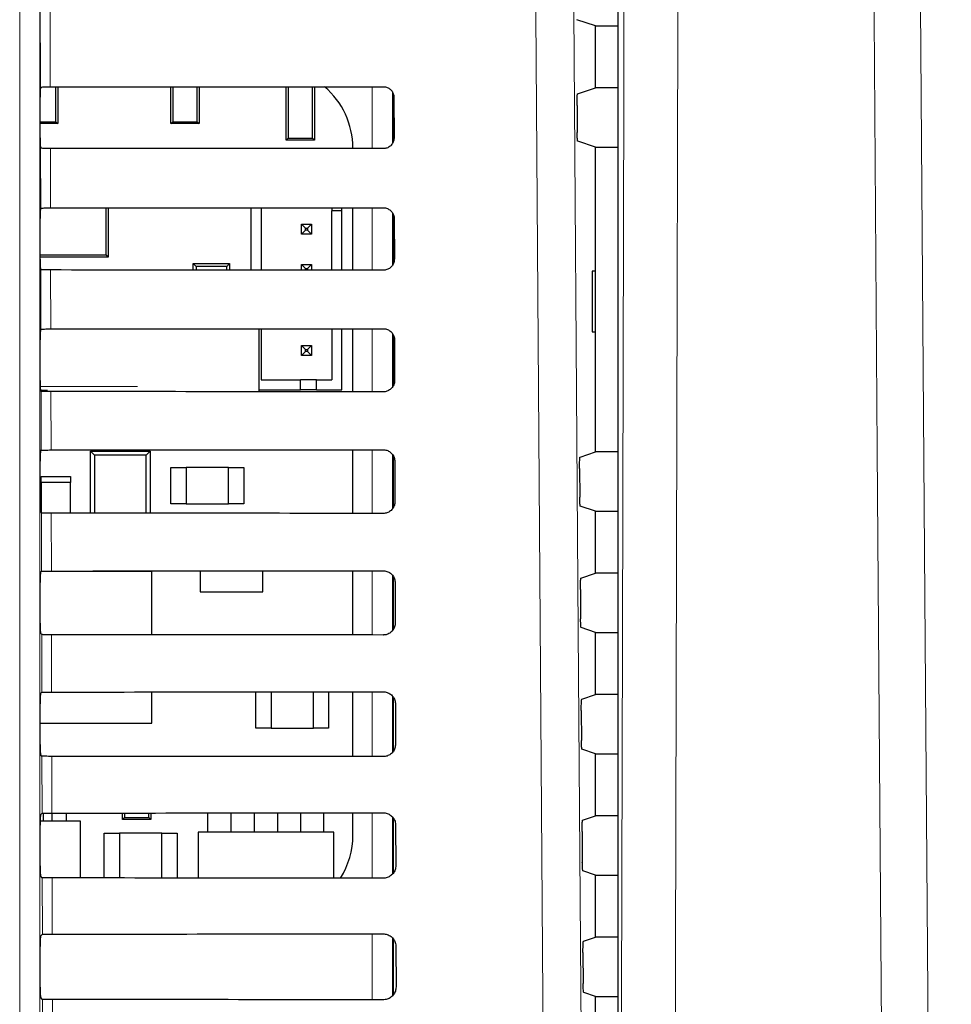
# Paper-space layout 'Blatt3' of a CAD drawing. Header units: millimetres. Extents: x 5 to 418, y 2 to 292.
# Tile 38 of 54: x 126 to 138, y 174 to 186. Entities that reach past the tile are written whole.
import ezdxf

# ---------------------------------------------------------------- set-up
doc = ezdxf.new("R2010")
doc.units = ezdxf.units.MM
doc.layers.add('SLD-0', color=7, linetype='Continuous')
doc.styles.add('SLDTEXTSTYLE1', font='TXT', dxfattribs={"width": 0.605})
doc.dimstyles.new('SLDDIMSTYLE1', dxfattribs={"dimtxt": 3.5, "dimasz": 3.302, "dimexe": 0, "dimexo": 0.0625, "dimgap": 0.875, "dimtad": 1, "dimdec": 1, "dimlfac": 4, "dimrnd": 1e-09, "dimzin": 12, "dimdsep": 46, "dimtxsty": 'SLDTEXTSTYLE1', "dimsah": 1, "dimcen": 0.09, "dimadec": 0, "dimazin": 3, "dimtfac": 1, "dimtofl": 0, "dimtmove": 0, "dimatfit": 3, "dimfxl": 1, "dimfrac": 2, "dimtolj": 1, "dimtzin": 12, "dimarcsym": 0})

# ---------------------------------------------------------------- blocks, each defined once
blk = doc.blocks.new('_D_16')
at = {"layer": 'SLD-0', "color": 7}
for p, q in [((145.099, 246.962), (157.349, 246.962)), ((156.349, 246.962), (156.349, 95.397)), ((135.809, 95.397), (157.349, 95.397))]:
    blk.add_line(p, q, dxfattribs=at)
for points in [[(156.349, 246.962), (155.841, 243.66), (156.857, 243.66)], [(156.349, 95.397), (156.857, 98.699), (155.841, 98.699)]]:
    blk.add_solid(points, dxfattribs=at)
at = {"layer": 'SLD-0', "color": 7, "insert": (151.837, 165.164), "char_height": 3.5, "attachment_point": 1, "rotation": 90, "style": 'SLDTEXTSTYLE1'}
blk.add_mtext('606,3', dxfattribs=at)

psp = doc.layouts.new('Blatt3')

# ---------------------------------------------------------------- linework, layer by layer
at = {"color": 7, "linetype": 'Continuous', "lineweight": 18}
for p, q in [((126.1409, 169.4203), (126.1409, 190.3374)), ((126.3909, 190.3374), (126.3909, 169.4203)), ((126.3974, 184.9893), (126.3926, 187.0378)), ((126.5135, 187.0543), (126.5183, 184.9916)), ((130.5006, 184.2285), (130.5006, 184.9944)), ((130.7506, 184.927), (130.7506, 184.2944)), ((126.4009, 183.4929), (126.3992, 184.2335)), ((126.5201, 184.2313), (126.5218, 183.4951)), ((130.5006, 182.725), (130.5006, 183.4979)), ((130.7506, 183.433), (130.7506, 182.7885)), ((126.4044, 181.9964), (126.4027, 182.73)), ((126.5236, 182.7278), (126.5253, 181.9986)), ((130.5006, 181.2215), (130.5006, 182.0014)), ((130.7506, 181.9391), (130.7506, 181.2827)), ((126.3957, 181.2865), (127.5994, 181.2865)), ((126.4079, 180.4999), (126.4062, 181.2265)), ((126.5271, 181.2243), (126.5288, 180.5021)), ((130.5006, 179.7179), (130.5006, 180.5049)), ((130.7506, 180.4453), (130.7506, 179.777)), ((126.4114, 179.0034), (126.4097, 179.723)), ((126.5306, 179.7208), (126.5323, 179.0056)), ((130.5006, 178.2144), (130.5006, 179.0084)), ((130.7506, 178.9516), (130.7506, 178.2713)), ((126.4149, 177.5069), (126.4132, 178.2195)), ((126.5341, 178.2173), (126.5358, 177.5091)), ((130.5006, 176.7109), (130.5006, 177.5119)), ((130.7506, 177.458), (130.7506, 176.7657)), ((126.4184, 176.0104), (126.4167, 176.7159)), ((126.5376, 176.7138), (126.5393, 176.0126)), ((130.5006, 175.2074), (130.5006, 176.0154)), ((130.7506, 175.9645), (130.7506, 175.2602)), ((126.4219, 174.5139), (126.4203, 175.2124)), ((126.5411, 175.2103), (126.5428, 174.5161)), ((130.5006, 173.7039), (130.5006, 174.5189)), ((130.7506, 174.4696), (130.7506, 173.7547)), ((126.4254, 173.0174), (126.4238, 173.7089)), ((126.5447, 173.7067), (126.5463, 173.0196))]:
    psp.add_line(p, q, dxfattribs=at)
at = {"color": 7, "linetype": 'Continuous', "lineweight": 25}
for p, q in [((133.5388, 190.2147), (133.5388, 138.135)), ((133.2616, 185.7461), (133.031, 185.8229)), ((133.2616, 184.9786), (133.2616, 185.7461)), ((133.2616, 185.7461), (133.5388, 185.7461)), ((126.3974, 184.9893), (126.3975, 184.9895)), ((126.5873, 184.5616), (126.5873, 184.9916)), ((126.6116, 184.9916), (126.6116, 184.5374)), ((128.0116, 184.5374), (128.0116, 184.9925)), ((128.0358, 184.9925), (128.0358, 184.5616)), ((128.3373, 184.5616), (128.3373, 184.9927)), ((128.3616, 184.9928), (128.3616, 184.5374)), ((129.4366, 184.3323), (129.4366, 184.9936)), ((129.4608, 184.9936), (129.4608, 184.3566)), ((129.7623, 184.3566), (129.7623, 184.9938)), ((129.7866, 184.9938), (129.7866, 184.3323)), ((133.0392, 184.9045), (133.2616, 184.9786)), ((133.5388, 184.9786), (133.2616, 184.9786)), ((126.3953, 184.3602), (126.3953, 184.8645)), ((130.7616, 184.32), (130.7616, 184.9004)), ((130.7692, 184.8624), (130.7704, 184.3624)), ((133.0328, 184.763), (133.0351, 184.4278)), ((126.3953, 184.5616), (126.5873, 184.5616)), ((126.6116, 184.5374), (126.3953, 184.5374)), ((126.5873, 184.5616), (126.6116, 184.5374)), ((128.0116, 184.5374), (128.0358, 184.5616)), ((128.3616, 184.5374), (128.0116, 184.5374)), ((128.0358, 184.5616), (128.3373, 184.5616)), ((128.3373, 184.5616), (128.3616, 184.5374)), ((129.4366, 184.3323), (129.4608, 184.3566)), ((129.7866, 184.3323), (129.4366, 184.3323)), ((129.4608, 184.3566), (129.7623, 184.3566)), ((129.7623, 184.3566), (129.7866, 184.3323)), ((126.3992, 184.2335), (126.3975, 184.2352)), ((130.2611, 184.2287), (130.2611, 184.2374)), ((133.2616, 184.2461), (133.0416, 184.3194)), ((133.2616, 180.4786), (133.2616, 184.2461)), ((133.2616, 184.2461), (133.5388, 184.2461)), ((126.3975, 183.4895), (126.4009, 183.4929)), ((127.2101, 182.9138), (127.2101, 183.4955)), ((127.2366, 183.4955), (127.2366, 182.8874)), ((129.0008, 183.4967), (129.0008, 182.7262)), ((129.1258, 183.4968), (129.1258, 182.7261)), ((130.0008, 183.4975), (130.0008, 183.4579)), ((130.1258, 183.4579), (130.1258, 183.4976)), ((130.2611, 182.7252), (130.2611, 183.4977)), ((126.3953, 182.8602), (126.3953, 183.3645)), ((130.1258, 183.4579), (130.0008, 183.4579)), ((130.0008, 182.7254), (130.0008, 183.4579)), ((130.1258, 182.7253), (130.1258, 183.4579)), ((130.7616, 182.8086), (130.7616, 183.4139)), ((130.7727, 183.3624), (130.7739, 182.8624)), ((129.6258, 183.2954), (129.6758, 183.2454)), ((129.6258, 183.2954), (129.7508, 183.2954)), ((129.6258, 183.1704), (129.6258, 183.2954)), ((129.6758, 183.2204), (129.6758, 183.2454)), ((129.6758, 183.2454), (129.7008, 183.2454)), ((129.7508, 183.2954), (129.7008, 183.2454)), ((129.7008, 183.2454), (129.7008, 183.2204)), ((129.7508, 183.2954), (129.7508, 183.1704)), ((129.6258, 183.1704), (129.6758, 183.2204)), ((129.7508, 183.1704), (129.6258, 183.1704)), ((129.7008, 183.2204), (129.6758, 183.2204)), ((129.7508, 183.1704), (129.7008, 183.2204)), ((126.3953, 182.9138), (127.2101, 182.9138)), ((127.2366, 182.8874), (126.3953, 182.8874)), ((127.2366, 182.8874), (127.2101, 182.9138)), ((128.3219, 182.7708), (128.2866, 182.8061)), ((128.2866, 182.8061), (128.7366, 182.8061)), ((128.2866, 182.7267), (128.2866, 182.8061)), ((128.3219, 182.7708), (128.3219, 182.7267)), ((128.7013, 182.7708), (128.3219, 182.7708)), ((128.7366, 182.8061), (128.7013, 182.7708)), ((128.7013, 182.7264), (128.7013, 182.7708)), ((128.7366, 182.8061), (128.7366, 182.7264)), ((129.6258, 182.7954), (129.6758, 182.7454)), ((129.6258, 182.7954), (129.7508, 182.7954)), ((129.6258, 182.7257), (129.6258, 182.7954)), ((129.7508, 182.7954), (129.7008, 182.7454)), ((129.7508, 182.7954), (129.7508, 182.7256)), ((126.4027, 182.73), (126.3975, 182.7352)), ((129.6758, 182.7454), (129.7008, 182.7454)), ((129.6758, 182.7257), (129.6758, 182.7454)), ((129.7008, 182.7454), (129.7008, 182.7256)), ((133.2603, 182.7124), (133.2223, 182.713)), ((133.2223, 182.713), (133.2223, 181.9617)), ((133.2603, 181.9623), (133.2603, 182.7124)), ((126.3975, 181.9895), (126.4044, 181.9964)), ((129.1005, 181.2226), (129.1005, 182.0003)), ((129.1258, 182.0003), (129.1258, 181.3704)), ((130.0008, 182.001), (130.0008, 181.3704)), ((130.1258, 181.2454), (130.1258, 182.0011)), ((130.2611, 181.2217), (130.2611, 182.0012)), ((130.7616, 181.2975), (130.7616, 181.9229)), ((133.2223, 181.9617), (133.2603, 181.9623)), ((126.3953, 181.3602), (126.3953, 181.8645)), ((129.6258, 181.7954), (129.6758, 181.7454)), ((129.6258, 181.6704), (129.6258, 181.7954)), ((129.6258, 181.7954), (129.7508, 181.7954)), ((129.7508, 181.7954), (129.7008, 181.7454)), ((129.7508, 181.7954), (129.7508, 181.6704)), ((130.7762, 181.8624), (130.7774, 181.3624)), ((129.6258, 181.6704), (129.6758, 181.7204)), ((129.7508, 181.6704), (129.6258, 181.6704)), ((129.6758, 181.7204), (129.6758, 181.7454)), ((129.6758, 181.7454), (129.7008, 181.7454)), ((129.7008, 181.7204), (129.6758, 181.7204)), ((129.7008, 181.7454), (129.7008, 181.7204)), ((129.7508, 181.6704), (129.7008, 181.7204)), ((129.1258, 181.3704), (129.6133, 181.3704)), ((129.6133, 181.2454), (129.6133, 181.3704)), ((129.8133, 181.3704), (129.6133, 181.3704)), ((129.8133, 181.3704), (130.0008, 181.3704)), ((129.8133, 181.2454), (129.8133, 181.3704)), ((126.4849, 181.2365), (126.3972, 181.2365)), ((126.4062, 181.2265), (126.3975, 181.2352)), ((129.1005, 181.2454), (129.6133, 181.2454)), ((129.8133, 181.2454), (129.6133, 181.2454)), ((129.8133, 181.2454), (130.1258, 181.2454)), ((126.3975, 180.4895), (126.4079, 180.4999)), ((127.0178, 180.4874), (127.0672, 180.438)), ((127.0178, 180.4874), (127.7553, 180.4874)), ((127.0178, 179.7205), (127.0178, 180.4874)), ((127.0672, 180.438), (127.0672, 179.7205)), ((127.706, 180.438), (127.0672, 180.438)), ((127.1803, 180.4874), (127.1803, 180.5025)), ((127.5928, 180.4874), (127.5928, 180.5027)), ((127.706, 180.438), (127.7553, 180.4874)), ((127.706, 179.7201), (127.706, 180.438)), ((127.7553, 180.4874), (127.7553, 179.72)), ((130.2611, 179.7181), (130.2611, 180.5047)), ((133.0708, 180.4151), (133.2616, 180.4786)), ((133.5388, 180.4786), (133.2616, 180.4786)), ((126.3953, 179.8602), (126.3953, 180.3645)), ((130.7616, 179.7912), (130.7616, 180.4289)), ((130.7797, 180.3624), (130.7809, 179.8624)), ((128.0116, 179.8374), (128.0116, 180.2874)), ((128.0116, 180.2874), (128.1991, 180.2874)), ((128.1991, 180.2874), (128.1991, 179.8374)), ((128.7241, 180.2874), (128.1991, 180.2874)), ((128.7241, 179.8374), (128.7241, 180.2874)), ((128.7241, 180.2874), (128.9116, 180.2874)), ((128.9116, 180.2874), (128.9116, 179.8374)), ((133.0644, 180.2735), (133.0669, 179.9172)), ((126.4053, 180.0999), (126.4053, 180.1749)), ((126.4053, 180.1749), (126.7678, 180.1749)), ((126.4053, 180.0999), (126.4053, 179.7273)), ((126.7678, 180.0999), (126.4053, 180.0999)), ((126.7678, 180.1749), (126.7678, 180.0999)), ((126.7678, 179.7207), (126.7678, 180.0999)), ((128.1991, 179.8374), (128.0116, 179.8374)), ((128.1991, 179.8374), (128.7241, 179.8374)), ((128.9116, 179.8374), (128.7241, 179.8374)), ((126.4097, 179.723), (126.3975, 179.7352)), ((133.2616, 179.7461), (133.0733, 179.8088)), ((133.2616, 178.9786), (133.2616, 179.7461)), ((133.2616, 179.7461), (133.5388, 179.7461)), ((126.3975, 178.9895), (126.4114, 179.0034)), ((127.7741, 178.9999), (126.4078, 178.9999)), ((127.7741, 178.2165), (127.7741, 178.9999)), ((128.3741, 179.0068), (128.3741, 178.7499)), ((129.1491, 178.7499), (129.1491, 179.0073)), ((130.2611, 178.2146), (130.2611, 179.0082)), ((133.0814, 178.9186), (133.2616, 178.9786)), ((133.5388, 178.9786), (133.2616, 178.9786)), ((126.3953, 178.3602), (126.3953, 178.8645)), ((130.7616, 178.2854), (130.7616, 178.9351)), ((130.7833, 178.8624), (130.7844, 178.3624)), ((128.3741, 178.7499), (129.1491, 178.7499)), ((133.075, 178.777), (133.0775, 178.4137)), ((133.2616, 178.2461), (133.0839, 178.3052)), ((133.2616, 177.4786), (133.2616, 178.2461)), ((133.2616, 178.2461), (133.5388, 178.2461)), ((126.4132, 178.2195), (126.3975, 178.2352)), ((126.3975, 177.4895), (126.4149, 177.5069)), ((127.7741, 177.1249), (127.7741, 177.5098)), ((129.0616, 177.0624), (129.0616, 177.5108)), ((129.2491, 177.5109), (129.2491, 177.0624)), ((129.7741, 177.0624), (129.7741, 177.5113)), ((129.9616, 177.5115), (129.9616, 177.0624)), ((130.2611, 176.7111), (130.2611, 177.5117)), ((130.7616, 176.7797), (130.7616, 177.4413)), ((133.0919, 177.4221), (133.2616, 177.4786)), ((133.5388, 177.4786), (133.2616, 177.4786)), ((126.3953, 176.8602), (126.3953, 177.3645)), ((130.7868, 177.3624), (130.7879, 176.8624)), ((133.0855, 177.2805), (133.0881, 176.9101)), ((126.3953, 177.1249), (127.7741, 177.1249)), ((129.2491, 177.0624), (129.0616, 177.0624)), ((129.2491, 177.0624), (129.7741, 177.0624)), ((129.9616, 177.0624), (129.7741, 177.0624)), ((133.2616, 176.7461), (133.0945, 176.8017)), ((126.4167, 176.7159), (126.3975, 176.7352)), ((133.2616, 175.9786), (133.2616, 176.7461)), ((133.2616, 176.7461), (133.5388, 176.7461)), ((126.3975, 175.9895), (126.4184, 176.0104)), ((126.4341, 175.9105), (126.4341, 176.0114)), ((126.5441, 175.9105), (126.5441, 176.0126)), ((126.7191, 175.9105), (126.7191, 176.0127)), ((127.4116, 175.9324), (127.4116, 176.0131)), ((127.4116, 175.9324), (127.4358, 175.9566)), ((127.7616, 175.9324), (127.4116, 175.9324)), ((127.4358, 176.0131), (127.4358, 175.9566)), ((127.4358, 175.9566), (127.7374, 175.9566)), ((127.7374, 175.9566), (127.7374, 176.0133)), ((127.7374, 175.9566), (127.7616, 175.9324)), ((127.7616, 176.0133), (127.7616, 175.9324)), ((128.4691, 175.7749), (128.4691, 176.0138)), ((128.7541, 175.7749), (128.7541, 176.014)), ((129.0441, 175.7749), (129.0441, 176.0142)), ((129.3291, 176.0145), (129.3291, 175.7749)), ((129.6191, 175.7749), (129.6191, 176.0147)), ((129.9041, 175.7749), (129.9041, 176.0149)), ((130.2611, 175.7374), (130.2611, 176.0152)), ((130.7616, 175.274), (130.7616, 175.9476)), ((133.1025, 175.9256), (133.2616, 175.9786)), ((133.5388, 175.9786), (133.2616, 175.9786)), ((126.3953, 175.3602), (126.3953, 175.8645)), ((126.8928, 175.9105), (126.3955, 175.9105)), ((126.8928, 175.21), (126.8928, 175.9105)), ((130.7903, 175.8624), (130.7914, 175.3624)), ((127.1866, 175.2099), (127.1866, 175.7624)), ((127.1866, 175.7624), (127.3741, 175.7624)), ((127.3741, 175.7624), (127.3741, 175.2097)), ((127.8991, 175.7624), (127.3741, 175.7624)), ((127.8991, 175.2094), (127.8991, 175.7624)), ((127.8991, 175.7624), (128.0866, 175.7624)), ((128.0866, 175.7624), (128.0866, 175.2093)), ((128.3491, 175.7749), (128.3491, 175.2091)), ((130.0241, 175.7749), (128.3491, 175.7749)), ((130.0241, 175.2078), (130.0241, 175.7749)), ((133.0961, 175.784), (133.0987, 175.4066)), ((126.4203, 175.2124), (126.3975, 175.2352)), ((133.2616, 175.2461), (133.1051, 175.2982)), ((133.2616, 174.4786), (133.2616, 175.2461)), ((133.2616, 175.2461), (133.5388, 175.2461)), ((126.3975, 174.4895), (126.4219, 174.5139)), ((133.113, 174.4291), (133.2616, 174.4786)), ((133.5388, 174.4786), (133.2616, 174.4786)), ((126.3953, 173.8602), (126.3953, 174.3645)), ((130.7616, 173.7684), (130.7616, 174.454)), ((130.7938, 174.3624), (130.795, 173.8624)), ((133.1066, 174.2876), (133.1093, 173.9031)), ((133.2616, 173.7461), (133.1157, 173.7947)), ((133.2616, 172.9786), (133.2616, 173.7461)), ((133.2616, 173.7461), (133.5388, 173.7461)), ((126.4238, 173.7089), (126.3975, 173.7352))]:
    psp.add_line(p, q, dxfattribs=at)
at = {"color": 7, "linetype": 'Continuous', "lineweight": 18, "flags": 128}
for points in [[(132.6408, 169.3636), (132.6338, 170.3546), (132.6057, 174.3189), (132.5156, 187.0543)], [(132.9867, 187.1207), (133.049, 178.2721), (133.1113, 169.4299)], [(133.5724, 169.4334), (133.5827, 173.686), (133.5936, 178.1835), (133.61, 184.9297), (133.6153, 187.1116)], [(134.2819, 187.0255), (134.2789, 185.7874), (134.2668, 180.8352), (134.2547, 175.883), (134.2388, 169.3473)], [(136.8275, 169.363), (136.8184, 170.6009), (136.782, 175.5525), (136.7455, 180.504), (136.6975, 187.0375)], [(137.2739, 187.1236), (137.3069, 182.6267), (137.3399, 178.1298), (137.4036, 169.4491)]]:
    psp.add_lwpolyline(points, dxfattribs=at)
at = {"color": 7, "linetype": 'Continuous', "lineweight": 25}
for centre, start, end in [((129.2699, 184.2374), 0, 49.75074), ((129.2699, 175.7374), 327.70444, 0)]:
    psp.add_arc(centre, 0.9913, start, end, dxfattribs=at)
for centre, major_axis, start_param, end_param in [((126.3975, 184.8645), (0, 0.125), 0.0529039, 1.5707963), ((118.2616, 189.3583), (250.3032, 0), 4.7453818, 4.7618492), ((126.3975, 184.3602), (0, 0.125), 1.5707963, 3.1241394), ((118.2616, 179.8868), (249.0359, 0), 1.5210842, 1.5376284), ((126.3975, 183.3645), (0, 0.125), 0.0174533, 1.5707963), ((118.2616, 187.8583), (250.1025, 0), 4.7454223, 4.7618889), ((126.3975, 182.8602), (0, 0.125), 1.5707963, 3.1241394), ((118.2616, 178.3868), (248.8352, 0), 1.5210441, 1.5375875), ((126.3975, 181.8645), (0, 0.125), 0.0174533, 1.5707963), ((118.2616, 186.3582), (249.9018, 0), 4.7454628, 4.7619287), ((126.3975, 181.3602), (0, 0.125), 1.5707963, 3.1241394), ((118.2616, 176.8868), (248.6345, 0), 1.5210039, 1.5375466), ((126.3975, 180.3645), (0, 0.125), 0.0174533, 1.5707963), ((118.2616, 184.8582), (249.7011, 0), 4.7455034, 4.7619686), ((126.3975, 179.8602), (0, 0.125), 1.5707963, 3.1241394), ((118.2616, 175.3868), (248.4338, 0), 1.5209636, 1.5375056), ((126.3975, 178.8645), (0, 0.125), 0.0174533, 1.5707963), ((118.2616, 183.3582), (249.5004, 0), 4.7455441, 4.7620085), ((126.3975, 178.3602), (0, 0.125), 1.5707963, 3.1241394), ((118.2616, 173.8868), (248.233, 0), 1.5209233, 1.5374645), ((126.3975, 177.3645), (0, 0.125), 0.0174533, 1.5707963), ((118.2616, 181.8582), (249.2996, 0), 4.7455848, 4.7620484), ((126.3975, 176.8602), (0, 0.125), 1.5707963, 3.1241394), ((118.2616, 172.3867), (248.0323, 0), 1.5208829, 1.5374234), ((126.3975, 175.8645), (0, 0.125), 0.0174533, 1.5707963), ((118.2616, 180.3582), (249.0989, 0), 4.7456256, 4.7620885), ((126.3975, 175.3602), (0, 0.125), 1.5707963, 3.1241394), ((118.2616, 170.8867), (247.8316, 0), 1.5208425, 1.5373821), ((126.3975, 174.3645), (0, 0.125), 0.0174533, 1.5707963), ((118.2616, 178.8582), (248.8982, 0), 4.7456664, 4.7621286), ((126.3975, 173.8602), (0, 0.125), 1.5707963, 3.1241394), ((118.2616, 169.3867), (247.6309, 0), 1.5208019, 1.5373409)]:
    psp.add_ellipse(centre, major_axis=major_axis, ratio=0.0174551, start_param=start_param, end_param=end_param, dxfattribs=at)
for points, knots in [([(126.3975, 184.9895), (126.3993, 184.9897), (126.4031, 184.9902), (126.4247, 184.9908), (126.4573, 184.9913), (126.4906, 184.9915), (126.5115, 184.9916), (126.5183, 184.9916)], [0, 0, 0, 0, 0.2052588, 0.4341811, 0.6624014, 0.8891626, 1, 1, 1, 1]), ([(130.6366, 184.9945), (130.6422, 184.9943), (130.6626, 184.9935), (130.6969, 184.9828), (130.7334, 184.9564), (130.7591, 184.9191), (130.7685, 184.8856), (130.7691, 184.8665), (130.7692, 184.8624)], [0, 0, 0, 0, 0.0812528, 0.2934296, 0.5069011, 0.7224904, 0.9396889, 1, 1, 1, 1]), ([(133.0328, 184.763), (133.0328, 184.777), (133.0327, 184.8051), (133.0336, 184.8449), (133.035, 184.877), (133.037, 184.8995), (133.0384, 184.9029), (133.0392, 184.9045)], [0, 0, 0, 0, 0.19838396, 0.3967568, 0.5954998, 0.79531074, 1, 1, 1, 1]), ([(130.7704, 184.3624), (130.7702, 184.3564), (130.7693, 184.3354), (130.758, 184.3002), (130.7307, 184.2633), (130.6927, 184.2379), (130.6593, 184.229), (130.6406, 184.2285), (130.6366, 184.2284)], [0, 0, 0, 0, 0.0857051, 0.3026079, 0.518156, 0.7315729, 0.9434386, 1, 1, 1, 1]), ([(133.0416, 184.3194), (133.0408, 184.321), (133.0393, 184.3243), (133.0374, 184.3467), (133.0359, 184.3792), (133.0353, 184.4086), (133.0352, 184.4251), (133.0351, 184.4278)], [0, 0, 0, 0, 0.239263, 0.4785504, 0.7171327, 0.9542801, 1, 1, 1, 1]), ([(126.5201, 184.2313), (126.5062, 184.2314), (126.4784, 184.2314), (126.4419, 184.2318), (126.4146, 184.2324), (126.4013, 184.233), (126.3997, 184.2334), (126.3992, 184.2335)], [0, 0, 0, 0, 0.21877712, 0.43750995, 0.65747855, 0.87986319, 1, 1, 1, 1]), ([(126.4009, 183.4929), (126.4025, 183.4932), (126.4058, 183.4937), (126.4283, 183.4943), (126.4608, 183.4948), (126.4941, 183.495), (126.515, 183.4951), (126.5218, 183.4951)], [0, 0, 0, 0, 0.2236181, 0.4472597, 0.6702154, 0.8917458, 1, 1, 1, 1]), ([(130.6366, 183.498), (130.6426, 183.4978), (130.6638, 183.497), (130.6992, 183.4856), (130.7365, 183.4583), (130.7626, 183.4199), (130.772, 183.3857), (130.7726, 183.3664), (130.7727, 183.3624)], [0, 0, 0, 0, 0.08471943, 0.29692092, 0.51042792, 0.72605262, 0.94327085, 1, 1, 1, 1]), ([(130.7739, 182.8624), (130.7736, 182.856), (130.7728, 182.8342), (130.7609, 182.7979), (130.7326, 182.7602), (130.6935, 182.7344), (130.6595, 182.7254), (130.6404, 182.725), (130.6366, 182.7249)], [0, 0, 0, 0, 0.0890994, 0.3059785, 0.521493, 0.7348782, 0.9467284, 1, 1, 1, 1]), ([(126.5236, 182.7278), (126.5097, 182.7279), (126.4819, 182.7279), (126.4454, 182.7283), (126.4182, 182.7289), (126.4048, 182.7295), (126.4032, 182.7299), (126.4027, 182.73)], [0, 0, 0, 0, 0.21878306, 0.43752183, 0.6574965, 0.87988732, 1, 1, 1, 1]), ([(126.4044, 181.9964), (126.406, 181.9967), (126.4093, 181.9972), (126.4318, 181.9978), (126.4643, 181.9983), (126.4976, 181.9985), (126.5185, 181.9986), (126.5253, 181.9986)], [0, 0, 0, 0, 0.2236241, 0.4472715, 0.6702332, 0.8917694, 1, 1, 1, 1]), ([(130.6366, 182.0015), (130.643, 182.0013), (130.665, 182.0004), (130.7015, 181.9885), (130.7396, 181.9602), (130.7662, 181.9207), (130.7756, 181.8858), (130.7761, 181.8662), (130.7762, 181.8624)], [0, 0, 0, 0, 0.088008, 0.3002334, 0.5137745, 0.729433, 0.9466698, 1, 1, 1, 1]), ([(130.7774, 181.3624), (130.7771, 181.3556), (130.7762, 181.333), (130.7637, 181.2956), (130.7345, 181.2571), (130.6943, 181.2308), (130.6596, 181.2219), (130.6403, 181.2214), (130.6366, 181.2213)], [0, 0, 0, 0, 0.09232015, 0.3091766, 0.52465925, 0.73801452, 0.94985051, 1, 1, 1, 1]), ([(126.5271, 181.2243), (126.5132, 181.2244), (126.4854, 181.2244), (126.4489, 181.2248), (126.4217, 181.2254), (126.4083, 181.226), (126.4067, 181.2264), (126.4062, 181.2265)], [0, 0, 0, 0, 0.218789, 0.4375337, 0.6575145, 0.8799115, 1, 1, 1, 1]), ([(126.4079, 180.4999), (126.4095, 180.5002), (126.4128, 180.5007), (126.4353, 180.5013), (126.4678, 180.5018), (126.5011, 180.502), (126.522, 180.5021), (126.5288, 180.5021)], [0, 0, 0, 0, 0.22363, 0.4472834, 0.6702509, 0.891793, 1, 1, 1, 1]), ([(130.6366, 180.505), (130.6434, 180.5047), (130.6662, 180.5038), (130.7037, 180.4913), (130.7426, 180.4622), (130.7698, 180.4215), (130.7791, 180.386), (130.7796, 180.3661), (130.7797, 180.3624)], [0, 0, 0, 0, 0.09113201, 0.30338058, 0.51695441, 0.73264508, 0.94989961, 1, 1, 1, 1]), ([(133.0644, 180.2735), (133.0644, 180.2875), (133.0643, 180.3156), (133.0652, 180.3554), (133.0666, 180.3876), (133.0686, 180.4101), (133.0701, 180.4134), (133.0708, 180.4151)], [0, 0, 0, 0, 0.1983758, 0.3967405, 0.5954771, 0.7952868, 1, 1, 1, 1]), ([(130.7809, 179.8624), (130.7806, 179.8552), (130.7796, 179.8318), (130.7666, 179.7933), (130.7365, 179.754), (130.6951, 179.7272), (130.6597, 179.7183), (130.6402, 179.7179), (130.6366, 179.7178)], [0, 0, 0, 0, 0.0953804, 0.3122153, 0.5276676, 0.7409947, 0.9528176, 1, 1, 1, 1]), ([(133.0733, 179.8088), (133.0726, 179.8104), (133.0711, 179.8137), (133.0692, 179.8361), (133.0677, 179.8686), (133.0671, 179.898), (133.067, 179.9145), (133.0669, 179.9172)], [0, 0, 0, 0, 0.2392719, 0.4785682, 0.717156, 0.9543017, 1, 1, 1, 1]), ([(126.5306, 179.7208), (126.5167, 179.7208), (126.4889, 179.7209), (126.4525, 179.7213), (126.4252, 179.7219), (126.4118, 179.7225), (126.4102, 179.7228), (126.4097, 179.723)], [0, 0, 0, 0, 0.218795, 0.4375456, 0.6575325, 0.8799357, 1, 1, 1, 1]), ([(126.4114, 179.0034), (126.413, 179.0037), (126.4163, 179.0042), (126.4387, 179.0048), (126.4713, 179.0053), (126.5046, 179.0055), (126.5254, 179.0056), (126.5323, 179.0056)], [0, 0, 0, 0, 0.2236359, 0.4472952, 0.6702687, 0.8918166, 1, 1, 1, 1]), ([(130.6366, 179.0085), (130.6438, 179.0082), (130.6674, 179.0072), (130.706, 178.9941), (130.7457, 178.9641), (130.7733, 178.9223), (130.7826, 178.8861), (130.7832, 178.8659), (130.7833, 178.8624)], [0, 0, 0, 0, 0.0941035, 0.3063745, 0.5199798, 0.7357013, 0.9529725, 1, 1, 1, 1]), ([(133.075, 178.777), (133.0749, 178.7911), (133.0749, 178.8191), (133.0757, 178.8589), (133.0772, 178.8911), (133.0791, 178.9136), (133.0806, 178.9169), (133.0814, 178.9186)], [0, 0, 0, 0, 0.1983731, 0.396735, 0.59546947, 0.79527876, 1, 1, 1, 1]), ([(133.0839, 178.3052), (133.0832, 178.3069), (133.0817, 178.3102), (133.0798, 178.3326), (133.0783, 178.3651), (133.0777, 178.3945), (133.0775, 178.411), (133.0775, 178.4137)], [0, 0, 0, 0, 0.2392748, 0.4785741, 0.7171638, 0.954309, 1, 1, 1, 1]), ([(130.7844, 178.3624), (130.7841, 178.3548), (130.783, 178.3306), (130.7694, 178.2911), (130.7384, 178.2509), (130.6959, 178.2237), (130.6598, 178.2148), (130.64, 178.2144), (130.6366, 178.2143)], [0, 0, 0, 0, 0.098292, 0.3151062, 0.5305297, 0.7438302, 0.955641, 1, 1, 1, 1]), ([(126.5341, 178.2173), (126.5202, 178.2173), (126.4924, 178.2174), (126.456, 178.2178), (126.4287, 178.2183), (126.4153, 178.2189), (126.4138, 178.2193), (126.4132, 178.2195)], [0, 0, 0, 0, 0.21880094, 0.43755757, 0.65755053, 0.87995996, 1, 1, 1, 1]), ([(126.4149, 177.5069), (126.4165, 177.5072), (126.4198, 177.5077), (126.4422, 177.5083), (126.4748, 177.5088), (126.5081, 177.509), (126.5289, 177.5091), (126.5358, 177.5091)], [0, 0, 0, 0, 0.2236419, 0.4473071, 0.6702865, 0.8918403, 1, 1, 1, 1]), ([(130.6366, 177.512), (130.6442, 177.5117), (130.6685, 177.5106), (130.7083, 177.497), (130.7488, 177.466), (130.7769, 177.4231), (130.7862, 177.3862), (130.7867, 177.3658), (130.7868, 177.3624)], [0, 0, 0, 0, 0.0969335, 0.3092262, 0.5228618, 0.7386127, 0.9558999, 1, 1, 1, 1]), ([(133.0855, 177.2805), (133.0855, 177.2946), (133.0854, 177.3226), (133.0863, 177.3624), (133.0877, 177.3946), (133.0897, 177.4171), (133.0912, 177.4204), (133.0919, 177.4221)], [0, 0, 0, 0, 0.1983704, 0.3967295, 0.5954618, 0.7952707, 1, 1, 1, 1]), ([(133.0945, 176.8017), (133.0938, 176.8034), (133.0923, 176.8066), (133.0903, 176.8291), (133.0889, 176.8615), (133.0883, 176.891), (133.0881, 176.9075), (133.0881, 176.9101)], [0, 0, 0, 0, 0.23927781, 0.4785801, 0.71717157, 0.95431622, 1, 1, 1, 1]), ([(130.7879, 176.8624), (130.7876, 176.8544), (130.7864, 176.8294), (130.7723, 176.7888), (130.7403, 176.7479), (130.6967, 176.7201), (130.66, 176.7113), (130.6399, 176.7109), (130.6366, 176.7108)], [0, 0, 0, 0, 0.10106546, 0.31785987, 0.53325595, 0.74653117, 0.95833083, 1, 1, 1, 1]), ([(126.5376, 176.7138), (126.5237, 176.7138), (126.496, 176.7139), (126.4595, 176.7143), (126.4322, 176.7148), (126.4188, 176.7154), (126.4173, 176.7158), (126.4167, 176.7159)], [0, 0, 0, 0, 0.21880692, 0.43756952, 0.6575686, 0.87998425, 1, 1, 1, 1]), ([(126.4184, 176.0104), (126.42, 176.0107), (126.4233, 176.0112), (126.4457, 176.0118), (126.4783, 176.0123), (126.5116, 176.0125), (126.5324, 176.0126), (126.5393, 176.0126)], [0, 0, 0, 0, 0.2236478, 0.447319, 0.6703044, 0.8918641, 1, 1, 1, 1]), ([(130.6366, 176.0155), (130.6446, 176.0152), (130.6697, 176.014), (130.7105, 175.9998), (130.7519, 175.968), (130.7804, 175.9239), (130.7897, 175.8863), (130.7902, 175.8656), (130.7903, 175.8624)], [0, 0, 0, 0, 0.0996319, 0.3119456, 0.5256103, 0.7413895, 0.9586918, 1, 1, 1, 1]), ([(133.0961, 175.784), (133.096, 175.7981), (133.096, 175.8261), (133.0968, 175.866), (133.0983, 175.8981), (133.1002, 175.9206), (133.1017, 175.9239), (133.1025, 175.9256)], [0, 0, 0, 0, 0.1983676, 0.396724, 0.5954542, 0.7952627, 1, 1, 1, 1]), ([(130.7914, 175.3624), (130.7911, 175.354), (130.7899, 175.3282), (130.7751, 175.2865), (130.7423, 175.2448), (130.6975, 175.2166), (130.6601, 175.2077), (130.6398, 175.2073), (130.6366, 175.2073)], [0, 0, 0, 0, 0.1037105, 0.3204859, 0.5358558, 0.7491071, 0.9608965, 1, 1, 1, 1]), ([(133.1051, 175.2982), (133.1044, 175.2998), (133.1029, 175.3031), (133.1009, 175.3255), (133.0995, 175.358), (133.0989, 175.3874), (133.0987, 175.4039), (133.0987, 175.4066)], [0, 0, 0, 0, 0.23928079, 0.4785861, 0.7171794, 0.9543235, 1, 1, 1, 1]), ([(126.5411, 175.2103), (126.5273, 175.2103), (126.4995, 175.2104), (126.463, 175.2107), (126.4357, 175.2113), (126.4223, 175.2119), (126.4208, 175.2123), (126.4203, 175.2124)], [0, 0, 0, 0, 0.2188129, 0.4375815, 0.6575867, 0.8800086, 1, 1, 1, 1]), ([(126.4219, 174.5139), (126.4235, 174.5142), (126.4268, 174.5147), (126.4492, 174.5153), (126.4817, 174.5158), (126.5151, 174.516), (126.5359, 174.5161), (126.5428, 174.5161)], [0, 0, 0, 0, 0.22365378, 0.44733098, 0.67032224, 0.89188782, 1, 1, 1, 1]), ([(130.6366, 174.519), (130.645, 174.5186), (130.6709, 174.5174), (130.7128, 174.5026), (130.755, 174.4699), (130.784, 174.4247), (130.7933, 174.3864), (130.7937, 174.3655), (130.7938, 174.3624)], [0, 0, 0, 0, 0.1022077, 0.3145418, 0.5282346, 0.7440408, 0.9613575, 1, 1, 1, 1]), ([(133.1066, 174.2876), (133.1066, 174.3016), (133.1065, 174.3297), (133.1074, 174.3695), (133.1088, 174.4016), (133.1108, 174.4241), (133.1123, 174.4274), (133.113, 174.4291)], [0, 0, 0, 0, 0.1983649, 0.3967185, 0.5954465, 0.7952546, 1, 1, 1, 1]), ([(130.795, 173.8624), (130.7945, 173.8536), (130.7933, 173.827), (130.7779, 173.7842), (130.7442, 173.7417), (130.6983, 173.713), (130.6602, 173.7042), (130.6396, 173.7038), (130.6366, 173.7038)], [0, 0, 0, 0, 0.1062358, 0.3229931, 0.5383379, 0.7515666, 0.9633463, 1, 1, 1, 1]), ([(133.1157, 173.7947), (133.115, 173.7963), (133.1135, 173.7996), (133.1115, 173.822), (133.1101, 173.8545), (133.1095, 173.8839), (133.1093, 173.9004), (133.1093, 173.9031)], [0, 0, 0, 0, 0.2392838, 0.4785921, 0.7171872, 0.9543308, 1, 1, 1, 1]), ([(126.5447, 173.7067), (126.5308, 173.7068), (126.503, 173.7068), (126.4665, 173.7072), (126.4392, 173.7078), (126.4259, 173.7084), (126.4243, 173.7088), (126.4238, 173.7089)], [0, 0, 0, 0, 0.2188189, 0.4375935, 0.6576048, 0.880033, 1, 1, 1, 1])]:
    psp.add_open_spline(points, degree=3, knots=knots, dxfattribs=at)

# ---------------------------------------------------------------- dimensions: what is measured, and where the dimension line sits
at = {"layer": 'SLD-0', "color": 7}
dim = psp.add_linear_dim(base=(156.3491, 95.3973), p1=(145.0991, 246.9623), p2=(135.8088, 95.3973), angle=90, dimstyle='SLDDIMSTYLE1', dxfattribs=at)
dim.commit()
dim.dimension.update_dxf_attribs({"geometry": '_D_16', "text_midpoint": (156.3491, 171.1798), "dimtype": 160})

doc.saveas('drawing.dxf')
